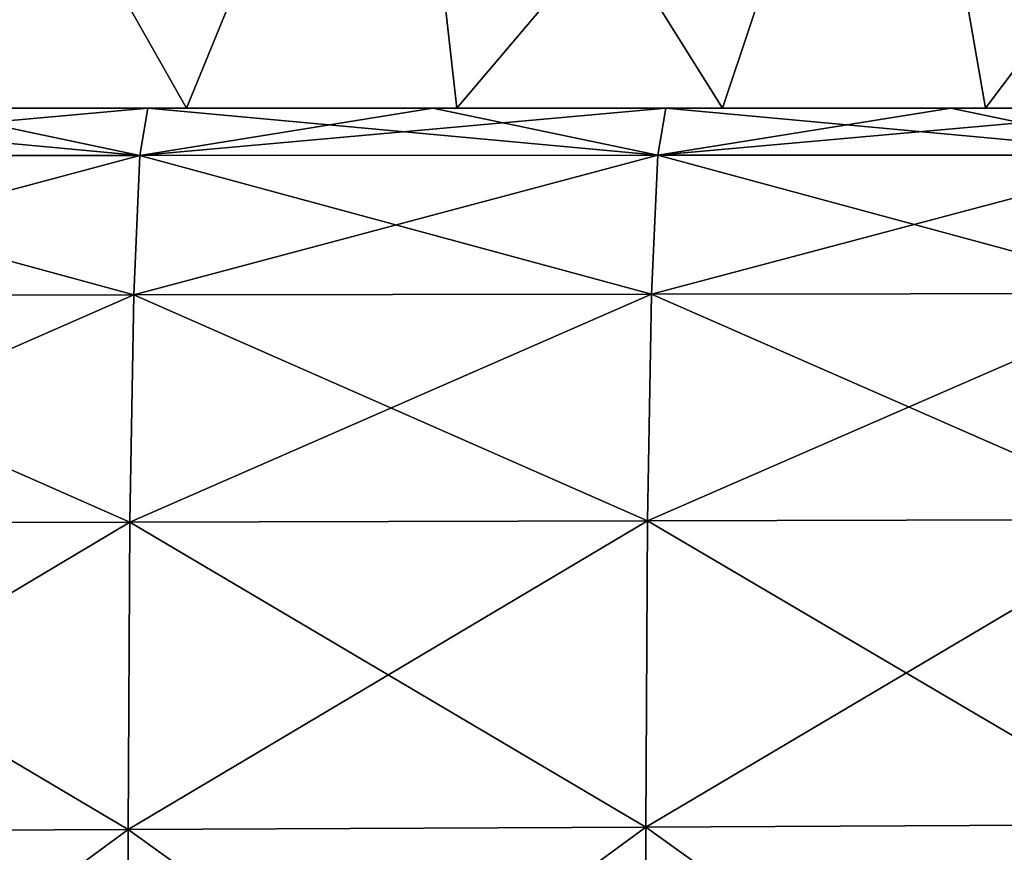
# Model space of a CAD drawing. Header units: millimetres. Extents: x -71 to 126, y -35 to 75.
# Tile 94 of 178: x 0.73 to 6.44, y 11.81 to 16.64. Entities that reach past the tile are written whole.
import ezdxf

# ---------------------------------------------------------------- set-up
doc = ezdxf.new("R2010")
doc.units = ezdxf.units.MM
doc.header["$LTSCALE"] = 52.536866
for name, color, linetype in [('12', 7, 'CONTINUOUS'), ('33', 7, 'CONTINUOUS'), ('417', 7, 'CONTINUOUS'), ('56', 7, 'CONTINUOUS'), ('58', 7, 'CONTINUOUS')]:
    doc.layers.add(name, color=color, linetype=linetype)

msp = doc.modelspace()

# ---------------------------------------------------------------- linework, layer by layer
at = {"layer": '12', "linetype": 'Continuous'}
for points in [[(-1.5729, 15.8537, -75.8818), (-1.5261, 16.1274, -72.929), (1.4298, 15.8546, -75.9246), (-1.5729, 15.8537, -75.8818)], [(1.4298, 15.8546, -75.9246), (-1.5261, 16.1274, -72.929), (0.1254, 16.1274, -72.9578), (1.4298, 15.8546, -75.9246)], [(1.4764, 16.1274, -72.9814), (1.4298, 15.8546, -75.9246), (0.1254, 16.1274, -72.9578), (1.4764, 16.1274, -72.9814)], [(1.4298, 15.8546, -75.9246), (1.4764, 16.1274, -72.9814), (4.4325, 15.8555, -75.9673), (1.4298, 15.8546, -75.9246)], [(4.4325, 15.8555, -75.9673), (1.4764, 16.1274, -72.9814), (3.1284, 16.1274, -73.0102), (4.4325, 15.8555, -75.9673)], [(4.479, 16.1274, -73.0338), (4.4325, 15.8555, -75.9673), (3.1284, 16.1274, -73.0102), (4.479, 16.1274, -73.0338)], [(4.4325, 15.8555, -75.9673), (4.479, 16.1274, -73.0338), (7.4352, 15.8564, -76.0101), (4.4325, 15.8555, -75.9673)], [(7.4352, 15.8564, -76.0101), (4.479, 16.1274, -73.0338), (6.1314, 16.1274, -73.0626), (7.4352, 15.8564, -76.0101)], [(7.4815, 16.1274, -73.0862), (7.4352, 15.8564, -76.0101), (6.1314, 16.1274, -73.0626), (7.4815, 16.1274, -73.0862)], [(-1.6085, 15.0421, -78.7341), (-1.5729, 15.8537, -75.8818), (1.3943, 15.0456, -78.7676), (-1.6085, 15.0421, -78.7341)], [(1.3943, 15.0456, -78.7676), (-1.5729, 15.8537, -75.8818), (1.4298, 15.8546, -75.9246), (1.3943, 15.0456, -78.7676)], [(1.3943, 15.0456, -78.7676), (1.4298, 15.8546, -75.9246), (4.3971, 15.0492, -78.8011), (1.3943, 15.0456, -78.7676)], [(4.3971, 15.0492, -78.8011), (1.4298, 15.8546, -75.9246), (4.4325, 15.8555, -75.9673), (4.3971, 15.0492, -78.8011)], [(4.3971, 15.0492, -78.8011), (4.4325, 15.8555, -75.9673), (7.3999, 15.0527, -78.8346), (4.3971, 15.0492, -78.8011)], [(7.3999, 15.0527, -78.8346), (4.4325, 15.8555, -75.9673), (7.4352, 15.8564, -76.0101), (7.3999, 15.0527, -78.8346)], [(-1.6318, 13.7201, -81.3889), (-1.6085, 15.0421, -78.7341), (1.3711, 13.7279, -81.4137), (-1.6318, 13.7201, -81.3889)], [(1.3711, 13.7279, -81.4137), (-1.6085, 15.0421, -78.7341), (1.3943, 15.0456, -78.7676), (1.3711, 13.7279, -81.4137)], [(1.3711, 13.7279, -81.4137), (1.3943, 15.0456, -78.7676), (4.374, 13.7358, -81.4386), (1.3711, 13.7279, -81.4137)], [(4.374, 13.7358, -81.4386), (1.3943, 15.0456, -78.7676), (4.3971, 15.0492, -78.8011), (4.374, 13.7358, -81.4386)], [(4.374, 13.7358, -81.4386), (4.3971, 15.0492, -78.8011), (7.3769, 13.7436, -81.4634), (4.374, 13.7358, -81.4386)], [(7.3769, 13.7436, -81.4634), (4.3971, 15.0492, -78.8011), (7.3999, 15.0527, -78.8346), (7.3769, 13.7436, -81.4634)], [(-1.6419, 11.9327, -83.7556), (-1.6318, 13.7201, -81.3889), (1.361, 11.9464, -83.7727), (-1.6419, 11.9327, -83.7556)], [(1.361, 11.9464, -83.7727), (-1.6318, 13.7201, -81.3889), (1.3711, 13.7279, -81.4137), (1.361, 11.9464, -83.7727)], [(1.361, 11.9464, -83.7727), (1.3711, 13.7279, -81.4137), (4.364, 11.9601, -83.7898), (1.361, 11.9464, -83.7727)], [(4.364, 11.9601, -83.7898), (1.3711, 13.7279, -81.4137), (4.374, 13.7358, -81.4386), (4.364, 11.9601, -83.7898)], [(4.364, 11.9601, -83.7898), (4.374, 13.7358, -81.4386), (7.3669, 11.9738, -83.8069), (4.364, 11.9601, -83.7898)], [(7.3669, 11.9738, -83.8069), (4.374, 13.7358, -81.4386), (7.3769, 13.7436, -81.4634), (7.3669, 11.9738, -83.8069)], [(1.3644, 9.7618, -85.7643), (-1.6419, 11.9327, -83.7556), (1.361, 11.9464, -83.7727), (1.3644, 9.7618, -85.7643)], [(4.3673, 9.7826, -85.7749), (1.361, 11.9464, -83.7727), (4.364, 11.9601, -83.7898), (4.3673, 9.7826, -85.7749)], [(1.3644, 9.7618, -85.7643), (1.361, 11.9464, -83.7727), (4.3673, 9.7826, -85.7749), (1.3644, 9.7618, -85.7643)], [(7.3702, 9.8035, -85.7855), (4.364, 11.9601, -83.7898), (7.3669, 11.9738, -83.8069), (7.3702, 9.8035, -85.7855)], [(4.3673, 9.7826, -85.7749), (4.364, 11.9601, -83.7898), (7.3702, 9.8035, -85.7855), (4.3673, 9.7826, -85.7749)], [(-1.6385, 9.741, -85.7537), (-1.6419, 11.9327, -83.7556), (1.3644, 9.7618, -85.7643), (-1.6385, 9.741, -85.7537)]]:
    msp.add_3dface(points, dxfattribs=at)
at = {"layer": '33', "linetype": 'Continuous'}
for points in [[(1.4764, 16.1274, -72.9814), (0.1254, 16.1274, -72.9578), (3.1284, 16.1274, -70.1574), (1.4764, 16.1274, -72.9814)], [(0.1254, 16.1274, -72.9578), (0.1254, 16.1274, -69.9876), (3.1284, 16.1274, -70.1574), (0.1254, 16.1274, -72.9578)], [(0.1306, 16.1274, 22.4943), (0.1254, 16.1274, 25.431), (3.1284, 16.1274, 24.5086), (0.1306, 16.1274, 22.4943)], [(0.1254, 16.1274, 25.431), (0.1254, 16.1274, 28.4014), (3.1284, 16.1274, 27.3617), (0.1254, 16.1274, 25.431)], [(3.1284, 16.1274, 24.5086), (0.1254, 16.1274, 25.431), (3.1284, 16.1274, 27.3617), (3.1284, 16.1274, 24.5086)], [(0.1254, 16.1274, 28.4014), (0.1254, 16.1274, 31.3718), (3.1284, 16.1274, 30.2147), (0.1254, 16.1274, 28.4014)], [(3.1284, 16.1274, 27.3617), (0.1254, 16.1274, 28.4014), (3.1284, 16.1274, 30.2147), (3.1284, 16.1274, 27.3617)], [(0.1254, 16.1274, 31.3718), (0.1254, 16.1274, 34.3423), (3.1284, 16.1274, 33.0677), (0.1254, 16.1274, 31.3718)], [(3.1284, 16.1274, 30.2147), (0.1254, 16.1274, 31.3718), (3.1284, 16.1274, 33.0677), (3.1284, 16.1274, 30.2147)], [(0.1254, 16.1274, 34.3423), (0.1254, 16.1274, 37.3127), (3.1284, 16.1274, 35.9208), (0.1254, 16.1274, 34.3423)], [(3.1284, 16.1274, 33.0677), (0.1254, 16.1274, 34.3423), (3.1284, 16.1274, 35.9208), (3.1284, 16.1274, 33.0677)], [(0.1254, 16.1274, 37.3127), (0.1254, 16.1274, 40.2831), (3.1284, 16.1274, 38.7738), (0.1254, 16.1274, 37.3127)], [(3.1284, 16.1274, 35.9208), (0.1254, 16.1274, 37.3127), (3.1284, 16.1274, 38.7738), (3.1284, 16.1274, 35.9208)], [(0.1254, 16.1274, 40.2831), (0.1254, 16.1274, 43.2535), (3.1284, 16.1274, 41.6268), (0.1254, 16.1274, 40.2831)], [(3.1284, 16.1274, 38.7738), (0.1254, 16.1274, 40.2831), (3.1284, 16.1274, 41.6268), (3.1284, 16.1274, 38.7738)], [(0.1254, 16.1274, 43.2535), (0.1254, 16.1274, 46.224), (3.1284, 16.1274, 44.4799), (0.1254, 16.1274, 43.2535)], [(3.1284, 16.1274, 41.6268), (0.1254, 16.1274, 43.2535), (3.1284, 16.1274, 44.4799), (3.1284, 16.1274, 41.6268)], [(0.1254, 16.1274, 46.224), (0.1254, 16.1274, 49.1944), (3.1284, 16.1274, 47.3329), (0.1254, 16.1274, 46.224)], [(3.1284, 16.1274, 44.4799), (0.1254, 16.1274, 46.224), (3.1284, 16.1274, 47.3329), (3.1284, 16.1274, 44.4799)], [(0.1254, 16.1274, 49.1944), (0.1254, 16.1274, 52.1648), (3.1284, 16.1274, 50.1859), (0.1254, 16.1274, 49.1944)], [(3.1284, 16.1274, 47.3329), (0.1254, 16.1274, 49.1944), (3.1284, 16.1274, 50.1859), (3.1284, 16.1274, 47.3329)], [(0.1254, 16.1274, 52.1648), (0.1254, 16.1274, 55.1353), (3.1284, 16.1274, 53.039), (0.1254, 16.1274, 52.1648)], [(3.1284, 16.1274, 50.1859), (0.1254, 16.1274, 52.1648), (3.1284, 16.1274, 53.039), (3.1284, 16.1274, 50.1859)], [(0.1254, 16.1274, 55.1353), (0.1254, 16.1274, 58.1057), (3.1284, 16.1274, 55.892), (0.1254, 16.1274, 55.1353)], [(3.1284, 16.1274, 53.039), (0.1254, 16.1274, 55.1353), (3.1284, 16.1274, 55.892), (3.1284, 16.1274, 53.039)], [(0.1254, 16.1274, 58.1057), (0.1254, 16.1274, 61.0761), (3.1284, 16.1274, 58.7451), (0.1254, 16.1274, 58.1057)], [(3.1284, 16.1274, 55.892), (0.1254, 16.1274, 58.1057), (3.1284, 16.1274, 58.7451), (3.1284, 16.1274, 55.892)], [(0.1254, 16.1274, 61.0761), (0.1254, 16.1274, 64.0465), (3.1284, 16.1274, 61.5981), (0.1254, 16.1274, 61.0761)], [(3.1284, 16.1274, 58.7451), (0.1254, 16.1274, 61.0761), (3.1284, 16.1274, 61.5981), (3.1284, 16.1274, 58.7451)], [(0.1254, 16.1274, 64.0465), (0.1254, 16.1274, 67.017), (3.1284, 16.1274, 64.4511), (0.1254, 16.1274, 64.0465)], [(3.1284, 16.1274, 61.5981), (0.1254, 16.1274, 64.0465), (3.1284, 16.1274, 64.4511), (3.1284, 16.1274, 61.5981)], [(0.1254, 16.1274, 67.017), (0.1254, 16.1274, 69.9874), (3.1284, 16.1274, 67.3042), (0.1254, 16.1274, 67.017)], [(3.1284, 16.1274, 64.4511), (0.1254, 16.1274, 67.017), (3.1284, 16.1274, 67.3042), (3.1284, 16.1274, 64.4511)], [(0.1254, 16.1274, 69.9874), (0.1254, 16.1274, 72.9578), (3.1284, 16.1274, 70.1572), (0.1254, 16.1274, 69.9874)], [(3.1284, 16.1274, 67.3042), (0.1254, 16.1274, 69.9874), (3.1284, 16.1274, 70.1572), (3.1284, 16.1274, 67.3042)], [(0.1254, 16.1274, 72.9578), (1.4764, 16.1274, 72.9814), (3.1284, 16.1274, 70.1572), (0.1254, 16.1274, 72.9578)], [(0.1254, 16.1274, -69.9876), (0.1254, 16.1274, -67.0173), (3.1284, 16.1274, -67.3045), (0.1254, 16.1274, -69.9876)], [(3.1284, 16.1274, -70.1574), (0.1254, 16.1274, -69.9876), (3.1284, 16.1274, -67.3045), (3.1284, 16.1274, -70.1574)], [(0.1254, 16.1274, -67.0173), (0.1254, 16.1274, -64.0471), (3.1284, 16.1274, -64.4517), (0.1254, 16.1274, -67.0173)], [(3.1284, 16.1274, -67.3045), (0.1254, 16.1274, -67.0173), (3.1284, 16.1274, -64.4517), (3.1284, 16.1274, -67.3045)], [(0.1254, 16.1274, -64.0471), (0.1254, 16.1274, -61.0769), (3.1284, 16.1274, -61.5988), (0.1254, 16.1274, -64.0471)], [(3.1284, 16.1274, -64.4517), (0.1254, 16.1274, -64.0471), (3.1284, 16.1274, -61.5988), (3.1284, 16.1274, -64.4517)], [(0.1254, 16.1274, -61.0769), (0.1254, 16.1274, -58.1067), (3.1284, 16.1274, -58.746), (0.1254, 16.1274, -61.0769)], [(3.1284, 16.1274, -61.5988), (0.1254, 16.1274, -61.0769), (3.1284, 16.1274, -58.746), (3.1284, 16.1274, -61.5988)], [(0.1254, 16.1274, -58.1067), (0.1254, 16.1274, -55.1364), (3.1284, 16.1274, -55.8931), (0.1254, 16.1274, -58.1067)], [(3.1284, 16.1274, -58.746), (0.1254, 16.1274, -58.1067), (3.1284, 16.1274, -55.8931), (3.1284, 16.1274, -58.746)], [(0.1254, 16.1274, -55.1364), (0.1254, 16.1274, -52.1662), (3.1284, 16.1274, -53.0403), (0.1254, 16.1274, -55.1364)], [(3.1284, 16.1274, -55.8931), (0.1254, 16.1274, -55.1364), (3.1284, 16.1274, -53.0403), (3.1284, 16.1274, -55.8931)], [(0.1254, 16.1274, -52.1662), (0.1254, 16.1274, -49.196), (3.1284, 16.1274, -50.1874), (0.1254, 16.1274, -52.1662)], [(3.1284, 16.1274, -53.0403), (0.1254, 16.1274, -52.1662), (3.1284, 16.1274, -50.1874), (3.1284, 16.1274, -53.0403)], [(0.1254, 16.1274, -49.196), (0.1254, 16.1274, -46.2257), (3.1284, 16.1274, -47.3346), (0.1254, 16.1274, -49.196)], [(3.1284, 16.1274, -50.1874), (0.1254, 16.1274, -49.196), (3.1284, 16.1274, -47.3346), (3.1284, 16.1274, -50.1874)], [(0.1254, 16.1274, -46.2257), (0.1254, 16.1274, -43.2555), (3.1284, 16.1274, -44.4817), (0.1254, 16.1274, -46.2257)], [(3.1284, 16.1274, -47.3346), (0.1254, 16.1274, -46.2257), (3.1284, 16.1274, -44.4817), (3.1284, 16.1274, -47.3346)], [(0.1254, 16.1274, -43.2555), (0.1254, 16.1274, -40.2853), (3.1284, 16.1274, -41.6289), (0.1254, 16.1274, -43.2555)], [(3.1284, 16.1274, -44.4817), (0.1254, 16.1274, -43.2555), (3.1284, 16.1274, -41.6289), (3.1284, 16.1274, -44.4817)], [(0.1254, 16.1274, -40.2853), (0.1254, 16.1274, -37.315), (3.1284, 16.1274, -38.776), (0.1254, 16.1274, -40.2853)], [(3.1284, 16.1274, -41.6289), (0.1254, 16.1274, -40.2853), (3.1284, 16.1274, -38.776), (3.1284, 16.1274, -41.6289)], [(0.1254, 16.1274, -37.315), (0.1254, 16.1274, -34.3448), (3.1284, 16.1274, -35.9232), (0.1254, 16.1274, -37.315)], [(3.1284, 16.1274, -38.776), (0.1254, 16.1274, -37.315), (3.1284, 16.1274, -35.9232), (3.1284, 16.1274, -38.776)], [(0.1254, 16.1274, -34.3448), (0.1254, 16.1274, -31.3746), (3.1284, 16.1274, -33.0703), (0.1254, 16.1274, -34.3448)], [(3.1284, 16.1274, -35.9232), (0.1254, 16.1274, -34.3448), (3.1284, 16.1274, -33.0703), (3.1284, 16.1274, -35.9232)], [(0.1254, 16.1274, -31.3746), (0.1254, 16.1274, -28.4043), (3.1284, 16.1274, -30.2175), (0.1254, 16.1274, -31.3746)], [(3.1284, 16.1274, -33.0703), (0.1254, 16.1274, -31.3746), (3.1284, 16.1274, -30.2175), (3.1284, 16.1274, -33.0703)], [(0.1254, 16.1274, -28.4043), (0.1254, 16.1274, -25.4341), (3.1284, 16.1274, -27.3646), (0.1254, 16.1274, -28.4043)], [(3.1284, 16.1274, -30.2175), (0.1254, 16.1274, -28.4043), (3.1284, 16.1274, -27.3646), (3.1284, 16.1274, -30.2175)], [(0.1254, 16.1274, -25.4341), (0.1306, 16.1274, -22.4976), (3.1284, 16.1274, -24.5118), (0.1254, 16.1274, -25.4341)], [(3.1284, 16.1274, -27.3646), (0.1254, 16.1274, -25.4341), (3.1284, 16.1274, -24.5118), (3.1284, 16.1274, -27.3646)], [(1.7003, 16.1274, 22.4295), (0.1306, 16.1274, 22.4943), (3.1284, 16.1274, 24.5086), (1.7003, 16.1274, 22.4295)], [(3.1284, 16.1274, -24.5118), (0.1306, 16.1274, -22.4976), (1.7003, 16.1274, -22.4328), (3.1284, 16.1274, -24.5118)], [(3.1284, 16.1274, -73.0102), (1.4764, 16.1274, -72.9814), (3.1284, 16.1274, -70.1574), (3.1284, 16.1274, -73.0102)], [(3.1284, 16.1274, 70.1572), (1.4764, 16.1274, 72.9814), (3.1284, 16.1274, 73.0102), (3.1284, 16.1274, 70.1572)], [(3.2667, 16.1274, 22.2555), (1.7003, 16.1274, 22.4295), (3.1284, 16.1274, 24.5086), (3.2667, 16.1274, 22.2555)], [(3.2667, 16.1274, -22.2588), (3.1284, 16.1274, -24.5118), (1.7003, 16.1274, -22.4328), (3.2667, 16.1274, -22.2588)], [(3.1284, 16.1274, -73.0102), (6.1314, 16.1274, -70.1622), (4.479, 16.1274, -73.0338), (3.1284, 16.1274, -73.0102)], [(3.1284, 16.1274, -73.0102), (3.1284, 16.1274, -70.1574), (6.1314, 16.1274, -70.1622), (3.1284, 16.1274, -73.0102)], [(3.2667, 16.1274, 22.2555), (3.1284, 16.1274, 24.5086), (4.8084, 16.1274, 21.9743), (3.2667, 16.1274, 22.2555)], [(3.1284, 16.1274, 24.5086), (3.1284, 16.1274, 27.3617), (6.1314, 16.1274, 26.652), (3.1284, 16.1274, 24.5086)], [(4.8084, 16.1274, 21.9743), (3.1284, 16.1274, 24.5086), (6.1314, 16.1274, 23.7513), (4.8084, 16.1274, 21.9743)], [(6.1314, 16.1274, 23.7513), (3.1284, 16.1274, 24.5086), (6.1314, 16.1274, 26.652), (6.1314, 16.1274, 23.7513)], [(3.1284, 16.1274, 27.3617), (3.1284, 16.1274, 30.2147), (6.1314, 16.1274, 29.5526), (3.1284, 16.1274, 27.3617)], [(6.1314, 16.1274, 26.652), (3.1284, 16.1274, 27.3617), (6.1314, 16.1274, 29.5526), (6.1314, 16.1274, 26.652)], [(3.1284, 16.1274, 30.2147), (3.1284, 16.1274, 33.0677), (6.1314, 16.1274, 32.4533), (3.1284, 16.1274, 30.2147)], [(6.1314, 16.1274, 29.5526), (3.1284, 16.1274, 30.2147), (6.1314, 16.1274, 32.4533), (6.1314, 16.1274, 29.5526)], [(3.1284, 16.1274, 33.0677), (3.1284, 16.1274, 35.9208), (6.1314, 16.1274, 35.354), (3.1284, 16.1274, 33.0677)], [(6.1314, 16.1274, 32.4533), (3.1284, 16.1274, 33.0677), (6.1314, 16.1274, 35.354), (6.1314, 16.1274, 32.4533)], [(3.1284, 16.1274, 35.9208), (3.1284, 16.1274, 38.7738), (6.1314, 16.1274, 38.2546), (3.1284, 16.1274, 35.9208)], [(6.1314, 16.1274, 35.354), (3.1284, 16.1274, 35.9208), (6.1314, 16.1274, 38.2546), (6.1314, 16.1274, 35.354)], [(3.1284, 16.1274, 38.7738), (3.1284, 16.1274, 41.6268), (6.1314, 16.1274, 41.1553), (3.1284, 16.1274, 38.7738)], [(6.1314, 16.1274, 38.2546), (3.1284, 16.1274, 38.7738), (6.1314, 16.1274, 41.1553), (6.1314, 16.1274, 38.2546)], [(3.1284, 16.1274, 41.6268), (3.1284, 16.1274, 44.4799), (6.1314, 16.1274, 44.056), (3.1284, 16.1274, 41.6268)], [(6.1314, 16.1274, 41.1553), (3.1284, 16.1274, 41.6268), (6.1314, 16.1274, 44.056), (6.1314, 16.1274, 41.1553)], [(3.1284, 16.1274, 44.4799), (3.1284, 16.1274, 47.3329), (6.1314, 16.1274, 46.9566), (3.1284, 16.1274, 44.4799)], [(6.1314, 16.1274, 44.056), (3.1284, 16.1274, 44.4799), (6.1314, 16.1274, 46.9566), (6.1314, 16.1274, 44.056)], [(3.1284, 16.1274, 47.3329), (3.1284, 16.1274, 50.1859), (6.1314, 16.1274, 49.8573), (3.1284, 16.1274, 47.3329)], [(6.1314, 16.1274, 46.9566), (3.1284, 16.1274, 47.3329), (6.1314, 16.1274, 49.8573), (6.1314, 16.1274, 46.9566)], [(3.1284, 16.1274, 50.1859), (3.1284, 16.1274, 53.039), (6.1314, 16.1274, 52.758), (3.1284, 16.1274, 50.1859)], [(6.1314, 16.1274, 49.8573), (3.1284, 16.1274, 50.1859), (6.1314, 16.1274, 52.758), (6.1314, 16.1274, 49.8573)], [(3.1284, 16.1274, 53.039), (3.1284, 16.1274, 55.892), (6.1314, 16.1274, 55.6586), (3.1284, 16.1274, 53.039)], [(6.1314, 16.1274, 52.758), (3.1284, 16.1274, 53.039), (6.1314, 16.1274, 55.6586), (6.1314, 16.1274, 52.758)], [(3.1284, 16.1274, 55.892), (3.1284, 16.1274, 58.7451), (6.1314, 16.1274, 58.5593), (3.1284, 16.1274, 55.892)], [(6.1314, 16.1274, 55.6586), (3.1284, 16.1274, 55.892), (6.1314, 16.1274, 58.5593), (6.1314, 16.1274, 55.6586)], [(3.1284, 16.1274, 58.7451), (3.1284, 16.1274, 61.5981), (6.1314, 16.1274, 61.46), (3.1284, 16.1274, 58.7451)], [(6.1314, 16.1274, 58.5593), (3.1284, 16.1274, 58.7451), (6.1314, 16.1274, 61.46), (6.1314, 16.1274, 58.5593)], [(3.1284, 16.1274, 61.5981), (3.1284, 16.1274, 64.4511), (6.1314, 16.1274, 64.3606), (3.1284, 16.1274, 61.5981)], [(6.1314, 16.1274, 61.46), (3.1284, 16.1274, 61.5981), (6.1314, 16.1274, 64.3606), (6.1314, 16.1274, 61.46)], [(3.1284, 16.1274, 64.4511), (3.1284, 16.1274, 67.3042), (6.1314, 16.1274, 67.2613), (3.1284, 16.1274, 64.4511)], [(6.1314, 16.1274, 64.3606), (3.1284, 16.1274, 64.4511), (6.1314, 16.1274, 67.2613), (6.1314, 16.1274, 64.3606)], [(3.1284, 16.1274, 67.3042), (3.1284, 16.1274, 70.1572), (6.1314, 16.1274, 67.2613), (3.1284, 16.1274, 67.3042)], [(3.1284, 16.1274, 70.1572), (3.1284, 16.1274, 73.0102), (6.1314, 16.1274, 70.162), (3.1284, 16.1274, 70.1572)], [(6.1314, 16.1274, 67.2613), (3.1284, 16.1274, 70.1572), (6.1314, 16.1274, 70.162), (6.1314, 16.1274, 67.2613)], [(3.1284, 16.1274, 73.0102), (4.479, 16.1274, 73.0338), (6.1314, 16.1274, 70.162), (3.1284, 16.1274, 73.0102)], [(3.1284, 16.1274, -70.1574), (3.1284, 16.1274, -67.3045), (6.1314, 16.1274, -70.1622), (3.1284, 16.1274, -70.1574)], [(3.1284, 16.1274, -67.3045), (3.1284, 16.1274, -64.4517), (6.1314, 16.1274, -67.2617), (3.1284, 16.1274, -67.3045)], [(6.1314, 16.1274, -70.1622), (3.1284, 16.1274, -67.3045), (6.1314, 16.1274, -67.2617), (6.1314, 16.1274, -70.1622)], [(3.1284, 16.1274, -64.4517), (3.1284, 16.1274, -61.5988), (6.1314, 16.1274, -64.3612), (3.1284, 16.1274, -64.4517)], [(6.1314, 16.1274, -67.2617), (3.1284, 16.1274, -64.4517), (6.1314, 16.1274, -64.3612), (6.1314, 16.1274, -67.2617)], [(3.1284, 16.1274, -61.5988), (3.1284, 16.1274, -58.746), (6.1314, 16.1274, -61.4607), (3.1284, 16.1274, -61.5988)], [(6.1314, 16.1274, -64.3612), (3.1284, 16.1274, -61.5988), (6.1314, 16.1274, -61.4607), (6.1314, 16.1274, -64.3612)], [(3.1284, 16.1274, -58.746), (3.1284, 16.1274, -55.8931), (6.1314, 16.1274, -58.5602), (3.1284, 16.1274, -58.746)], [(6.1314, 16.1274, -61.4607), (3.1284, 16.1274, -58.746), (6.1314, 16.1274, -58.5602), (6.1314, 16.1274, -61.4607)], [(3.1284, 16.1274, -55.8931), (3.1284, 16.1274, -53.0403), (6.1314, 16.1274, -55.6597), (3.1284, 16.1274, -55.8931)], [(6.1314, 16.1274, -58.5602), (3.1284, 16.1274, -55.8931), (6.1314, 16.1274, -55.6597), (6.1314, 16.1274, -58.5602)], [(3.1284, 16.1274, -53.0403), (3.1284, 16.1274, -50.1874), (6.1314, 16.1274, -52.7593), (3.1284, 16.1274, -53.0403)], [(6.1314, 16.1274, -55.6597), (3.1284, 16.1274, -53.0403), (6.1314, 16.1274, -52.7593), (6.1314, 16.1274, -55.6597)], [(3.1284, 16.1274, -50.1874), (3.1284, 16.1274, -47.3346), (6.1314, 16.1274, -49.8588), (3.1284, 16.1274, -50.1874)], [(6.1314, 16.1274, -52.7593), (3.1284, 16.1274, -50.1874), (6.1314, 16.1274, -49.8588), (6.1314, 16.1274, -52.7593)], [(3.1284, 16.1274, -47.3346), (3.1284, 16.1274, -44.4817), (6.1314, 16.1274, -46.9583), (3.1284, 16.1274, -47.3346)], [(6.1314, 16.1274, -49.8588), (3.1284, 16.1274, -47.3346), (6.1314, 16.1274, -46.9583), (6.1314, 16.1274, -49.8588)], [(3.1284, 16.1274, -44.4817), (3.1284, 16.1274, -41.6289), (6.1314, 16.1274, -44.0578), (3.1284, 16.1274, -44.4817)], [(6.1314, 16.1274, -46.9583), (3.1284, 16.1274, -44.4817), (6.1314, 16.1274, -44.0578), (6.1314, 16.1274, -46.9583)], [(3.1284, 16.1274, -41.6289), (3.1284, 16.1274, -38.776), (6.1314, 16.1274, -41.1573), (3.1284, 16.1274, -41.6289)], [(6.1314, 16.1274, -44.0578), (3.1284, 16.1274, -41.6289), (6.1314, 16.1274, -41.1573), (6.1314, 16.1274, -44.0578)], [(3.1284, 16.1274, -38.776), (3.1284, 16.1274, -35.9232), (6.1314, 16.1274, -38.2568), (3.1284, 16.1274, -38.776)], [(6.1314, 16.1274, -41.1573), (3.1284, 16.1274, -38.776), (6.1314, 16.1274, -38.2568), (6.1314, 16.1274, -41.1573)], [(3.1284, 16.1274, -35.9232), (3.1284, 16.1274, -33.0703), (6.1314, 16.1274, -35.3564), (3.1284, 16.1274, -35.9232)], [(6.1314, 16.1274, -38.2568), (3.1284, 16.1274, -35.9232), (6.1314, 16.1274, -35.3564), (6.1314, 16.1274, -38.2568)], [(3.1284, 16.1274, -33.0703), (3.1284, 16.1274, -30.2175), (6.1314, 16.1274, -32.4559), (3.1284, 16.1274, -33.0703)], [(6.1314, 16.1274, -35.3564), (3.1284, 16.1274, -33.0703), (6.1314, 16.1274, -32.4559), (6.1314, 16.1274, -35.3564)], [(3.1284, 16.1274, -30.2175), (3.1284, 16.1274, -27.3646), (6.1314, 16.1274, -29.5554), (3.1284, 16.1274, -30.2175)], [(6.1314, 16.1274, -32.4559), (3.1284, 16.1274, -30.2175), (6.1314, 16.1274, -29.5554), (6.1314, 16.1274, -32.4559)], [(3.1284, 16.1274, -27.3646), (3.1284, 16.1274, -24.5118), (6.1314, 16.1274, -26.6549), (3.1284, 16.1274, -27.3646)], [(6.1314, 16.1274, -29.5554), (3.1284, 16.1274, -27.3646), (6.1314, 16.1274, -26.6549), (6.1314, 16.1274, -29.5554)], [(3.1284, 16.1274, -24.5118), (3.2667, 16.1274, -22.2588), (6.1314, 16.1274, -23.7544), (3.1284, 16.1274, -24.5118)], [(6.1314, 16.1274, -26.6549), (3.1284, 16.1274, -24.5118), (6.1314, 16.1274, -23.7544), (6.1314, 16.1274, -26.6549)], [(6.1314, 16.1274, -23.7544), (3.2667, 16.1274, -22.2588), (4.8084, 16.1274, -21.9776), (6.1314, 16.1274, -23.7544)], [(6.1314, 16.1274, -73.0626), (4.479, 16.1274, -73.0338), (6.1314, 16.1274, -70.1622), (6.1314, 16.1274, -73.0626)], [(6.1314, 16.1274, 70.162), (4.479, 16.1274, 73.0338), (6.1314, 16.1274, 73.0626), (6.1314, 16.1274, 70.162)], [(6.3323, 16.1274, 21.5837), (4.8084, 16.1274, 21.9743), (6.1314, 16.1274, 23.7513), (6.3323, 16.1274, 21.5837)], [(6.3323, 16.1274, -21.587), (6.1314, 16.1274, -23.7544), (4.8084, 16.1274, -21.9776), (6.3323, 16.1274, -21.587)], [(6.1314, 16.1274, -73.0626), (9.1344, 16.1274, -70.1669), (7.4815, 16.1274, -73.0862), (6.1314, 16.1274, -73.0626)], [(6.1314, 16.1274, -73.0626), (6.1314, 16.1274, -70.1622), (9.1344, 16.1274, -70.1669), (6.1314, 16.1274, -73.0626)], [(9.1344, 16.1274, 70.1668), (9.1344, 16.1274, 67.2185), (6.1314, 16.1274, 70.162), (9.1344, 16.1274, 70.1668)], [(9.1344, 16.1274, 70.1668), (6.1314, 16.1274, 70.162), (6.1314, 16.1274, 73.0626), (9.1344, 16.1274, 70.1668)], [(9.1344, 16.1274, 70.1668), (6.1314, 16.1274, 73.0626), (7.4815, 16.1274, 73.0862), (9.1344, 16.1274, 70.1668)], [(9.1344, 16.1274, 67.2185), (9.1344, 16.1274, 64.2702), (6.1314, 16.1274, 64.3606), (9.1344, 16.1274, 67.2185)], [(9.1344, 16.1274, 67.2185), (6.1314, 16.1274, 64.3606), (6.1314, 16.1274, 67.2613), (9.1344, 16.1274, 67.2185)], [(9.1344, 16.1274, 67.2185), (6.1314, 16.1274, 67.2613), (6.1314, 16.1274, 70.162), (9.1344, 16.1274, 67.2185)], [(9.1344, 16.1274, 64.2702), (9.1344, 16.1274, 61.3219), (6.1314, 16.1274, 61.46), (9.1344, 16.1274, 64.2702)], [(9.1344, 16.1274, 64.2702), (6.1314, 16.1274, 61.46), (6.1314, 16.1274, 64.3606), (9.1344, 16.1274, 64.2702)], [(9.1344, 16.1274, 61.3219), (9.1344, 16.1274, 58.3736), (6.1314, 16.1274, 58.5593), (9.1344, 16.1274, 61.3219)], [(9.1344, 16.1274, 61.3219), (6.1314, 16.1274, 58.5593), (6.1314, 16.1274, 61.46), (9.1344, 16.1274, 61.3219)], [(9.1344, 16.1274, 58.3736), (9.1344, 16.1274, 55.4253), (6.1314, 16.1274, 55.6586), (9.1344, 16.1274, 58.3736)], [(9.1344, 16.1274, 58.3736), (6.1314, 16.1274, 55.6586), (6.1314, 16.1274, 58.5593), (9.1344, 16.1274, 58.3736)], [(9.1344, 16.1274, 55.4253), (9.1344, 16.1274, 52.477), (6.1314, 16.1274, 52.758), (9.1344, 16.1274, 55.4253)], [(9.1344, 16.1274, 55.4253), (6.1314, 16.1274, 52.758), (6.1314, 16.1274, 55.6586), (9.1344, 16.1274, 55.4253)], [(9.1344, 16.1274, 52.477), (9.1344, 16.1274, 49.5287), (6.1314, 16.1274, 49.8573), (9.1344, 16.1274, 52.477)], [(9.1344, 16.1274, 52.477), (6.1314, 16.1274, 49.8573), (6.1314, 16.1274, 52.758), (9.1344, 16.1274, 52.477)], [(9.1344, 16.1274, 49.5287), (9.1344, 16.1274, 46.5804), (6.1314, 16.1274, 46.9566), (9.1344, 16.1274, 49.5287)], [(9.1344, 16.1274, 49.5287), (6.1314, 16.1274, 46.9566), (6.1314, 16.1274, 49.8573), (9.1344, 16.1274, 49.5287)], [(9.1344, 16.1274, 46.5804), (9.1344, 16.1274, 43.6321), (6.1314, 16.1274, 44.056), (9.1344, 16.1274, 46.5804)], [(9.1344, 16.1274, 46.5804), (6.1314, 16.1274, 44.056), (6.1314, 16.1274, 46.9566), (9.1344, 16.1274, 46.5804)], [(9.1344, 16.1274, 43.6321), (9.1344, 16.1274, 40.6838), (6.1314, 16.1274, 41.1553), (9.1344, 16.1274, 43.6321)], [(9.1344, 16.1274, 43.6321), (6.1314, 16.1274, 41.1553), (6.1314, 16.1274, 44.056), (9.1344, 16.1274, 43.6321)], [(9.1344, 16.1274, 40.6838), (9.1344, 16.1274, 37.7355), (6.1314, 16.1274, 38.2546), (9.1344, 16.1274, 40.6838)], [(9.1344, 16.1274, 40.6838), (6.1314, 16.1274, 38.2546), (6.1314, 16.1274, 41.1553), (9.1344, 16.1274, 40.6838)], [(9.1344, 16.1274, 37.7355), (9.1344, 16.1274, 34.7872), (6.1314, 16.1274, 35.354), (9.1344, 16.1274, 37.7355)], [(9.1344, 16.1274, 37.7355), (6.1314, 16.1274, 35.354), (6.1314, 16.1274, 38.2546), (9.1344, 16.1274, 37.7355)], [(9.1344, 16.1274, 34.7872), (9.1344, 16.1274, 31.8389), (6.1314, 16.1274, 32.4533), (9.1344, 16.1274, 34.7872)], [(9.1344, 16.1274, 34.7872), (6.1314, 16.1274, 32.4533), (6.1314, 16.1274, 35.354), (9.1344, 16.1274, 34.7872)], [(9.1344, 16.1274, 31.8389), (9.1344, 16.1274, 28.8906), (6.1314, 16.1274, 29.5526), (9.1344, 16.1274, 31.8389)], [(9.1344, 16.1274, 31.8389), (6.1314, 16.1274, 29.5526), (6.1314, 16.1274, 32.4533), (9.1344, 16.1274, 31.8389)], [(9.1344, 16.1274, 28.8906), (9.1344, 16.1274, 25.9423), (6.1314, 16.1274, 26.652), (9.1344, 16.1274, 28.8906)], [(9.1344, 16.1274, 28.8906), (6.1314, 16.1274, 26.652), (6.1314, 16.1274, 29.5526), (9.1344, 16.1274, 28.8906)], [(9.1344, 16.1274, 25.9423), (9.1344, 16.1274, 22.994), (6.1314, 16.1274, 23.7513), (9.1344, 16.1274, 25.9423)], [(9.1344, 16.1274, 25.9423), (6.1314, 16.1274, 23.7513), (6.1314, 16.1274, 26.652), (9.1344, 16.1274, 25.9423)], [(6.1314, 16.1274, 23.7513), (9.1344, 16.1274, 22.994), (7.8274, 16.1274, 21.088), (6.1314, 16.1274, 23.7513)], [(6.3323, 16.1274, 21.5837), (6.1314, 16.1274, 23.7513), (7.8274, 16.1274, 21.088), (6.3323, 16.1274, 21.5837)], [(6.1314, 16.1274, -70.1622), (6.1314, 16.1274, -67.2617), (9.1344, 16.1274, -70.1669), (6.1314, 16.1274, -70.1622)], [(6.1314, 16.1274, -67.2617), (6.1314, 16.1274, -64.3612), (9.1344, 16.1274, -67.2188), (6.1314, 16.1274, -67.2617)], [(9.1344, 16.1274, -70.1669), (6.1314, 16.1274, -67.2617), (9.1344, 16.1274, -67.2188), (9.1344, 16.1274, -70.1669)], [(6.1314, 16.1274, -64.3612), (6.1314, 16.1274, -61.4607), (9.1344, 16.1274, -64.2707), (6.1314, 16.1274, -64.3612)], [(9.1344, 16.1274, -67.2188), (6.1314, 16.1274, -64.3612), (9.1344, 16.1274, -64.2707), (9.1344, 16.1274, -67.2188)], [(6.1314, 16.1274, -61.4607), (6.1314, 16.1274, -58.5602), (9.1344, 16.1274, -61.3226), (6.1314, 16.1274, -61.4607)], [(9.1344, 16.1274, -64.2707), (6.1314, 16.1274, -61.4607), (9.1344, 16.1274, -61.3226), (9.1344, 16.1274, -64.2707)], [(6.1314, 16.1274, -58.5602), (6.1314, 16.1274, -55.6597), (9.1344, 16.1274, -58.3745), (6.1314, 16.1274, -58.5602)], [(9.1344, 16.1274, -61.3226), (6.1314, 16.1274, -58.5602), (9.1344, 16.1274, -58.3745), (9.1344, 16.1274, -61.3226)], [(6.1314, 16.1274, -55.6597), (6.1314, 16.1274, -52.7593), (9.1344, 16.1274, -55.4264), (6.1314, 16.1274, -55.6597)], [(9.1344, 16.1274, -58.3745), (6.1314, 16.1274, -55.6597), (9.1344, 16.1274, -55.4264), (9.1344, 16.1274, -58.3745)], [(6.1314, 16.1274, -52.7593), (6.1314, 16.1274, -49.8588), (9.1344, 16.1274, -52.4783), (6.1314, 16.1274, -52.7593)], [(9.1344, 16.1274, -55.4264), (6.1314, 16.1274, -52.7593), (9.1344, 16.1274, -52.4783), (9.1344, 16.1274, -55.4264)], [(6.1314, 16.1274, -49.8588), (6.1314, 16.1274, -46.9583), (9.1344, 16.1274, -49.5301), (6.1314, 16.1274, -49.8588)], [(9.1344, 16.1274, -52.4783), (6.1314, 16.1274, -49.8588), (9.1344, 16.1274, -49.5301), (9.1344, 16.1274, -52.4783)], [(6.1314, 16.1274, -46.9583), (6.1314, 16.1274, -44.0578), (9.1344, 16.1274, -46.582), (6.1314, 16.1274, -46.9583)], [(9.1344, 16.1274, -49.5301), (6.1314, 16.1274, -46.9583), (9.1344, 16.1274, -46.582), (9.1344, 16.1274, -49.5301)], [(6.1314, 16.1274, -44.0578), (6.1314, 16.1274, -41.1573), (9.1344, 16.1274, -43.6339), (6.1314, 16.1274, -44.0578)], [(9.1344, 16.1274, -46.582), (6.1314, 16.1274, -44.0578), (9.1344, 16.1274, -43.6339), (9.1344, 16.1274, -46.582)], [(6.1314, 16.1274, -41.1573), (6.1314, 16.1274, -38.2568), (9.1344, 16.1274, -40.6858), (6.1314, 16.1274, -41.1573)], [(9.1344, 16.1274, -43.6339), (6.1314, 16.1274, -41.1573), (9.1344, 16.1274, -40.6858), (9.1344, 16.1274, -43.6339)], [(6.1314, 16.1274, -38.2568), (6.1314, 16.1274, -35.3564), (9.1344, 16.1274, -37.7377), (6.1314, 16.1274, -38.2568)], [(9.1344, 16.1274, -40.6858), (6.1314, 16.1274, -38.2568), (9.1344, 16.1274, -37.7377), (9.1344, 16.1274, -40.6858)], [(6.1314, 16.1274, -35.3564), (6.1314, 16.1274, -32.4559), (9.1344, 16.1274, -34.7896), (6.1314, 16.1274, -35.3564)], [(9.1344, 16.1274, -37.7377), (6.1314, 16.1274, -35.3564), (9.1344, 16.1274, -34.7896), (9.1344, 16.1274, -37.7377)], [(6.1314, 16.1274, -32.4559), (6.1314, 16.1274, -29.5554), (9.1344, 16.1274, -31.8414), (6.1314, 16.1274, -32.4559)], [(9.1344, 16.1274, -34.7896), (6.1314, 16.1274, -32.4559), (9.1344, 16.1274, -31.8414), (9.1344, 16.1274, -34.7896)], [(6.1314, 16.1274, -29.5554), (6.1314, 16.1274, -26.6549), (9.1344, 16.1274, -28.8933), (6.1314, 16.1274, -29.5554)], [(9.1344, 16.1274, -31.8414), (6.1314, 16.1274, -29.5554), (9.1344, 16.1274, -28.8933), (9.1344, 16.1274, -31.8414)], [(6.1314, 16.1274, -26.6549), (6.1314, 16.1274, -23.7544), (9.1344, 16.1274, -25.9452), (6.1314, 16.1274, -26.6549)], [(9.1344, 16.1274, -28.8933), (6.1314, 16.1274, -26.6549), (9.1344, 16.1274, -25.9452), (9.1344, 16.1274, -28.8933)], [(6.1314, 16.1274, -23.7544), (6.3323, 16.1274, -21.587), (9.1344, 16.1274, -22.9971), (6.1314, 16.1274, -23.7544)], [(9.1344, 16.1274, -25.9452), (6.1314, 16.1274, -23.7544), (9.1344, 16.1274, -22.9971), (9.1344, 16.1274, -25.9452)], [(9.1344, 16.1274, -22.9971), (6.3323, 16.1274, -21.587), (7.8274, 16.1274, -21.0913), (9.1344, 16.1274, -22.9971)]]:
    msp.add_3dface(points, dxfattribs=at)
at = {"layer": '417', "linetype": 'Continuous'}
for points in [[(1.4764, 16.1274, 72.9814), (0.1254, 16.1274, 72.9578), (-1.5729, 15.8537, 75.8818), (1.4764, 16.1274, 72.9814)], [(1.4764, 16.1274, 72.9814), (-1.5729, 15.8537, 75.8818), (1.4298, 15.8546, 75.9246), (1.4764, 16.1274, 72.9814)], [(3.1284, 16.1274, 73.0102), (1.4764, 16.1274, 72.9814), (1.4298, 15.8546, 75.9246), (3.1284, 16.1274, 73.0102)], [(4.479, 16.1274, 73.0338), (3.1284, 16.1274, 73.0102), (1.4298, 15.8546, 75.9246), (4.479, 16.1274, 73.0338)], [(4.479, 16.1274, 73.0338), (1.4298, 15.8546, 75.9246), (4.4325, 15.8555, 75.9673), (4.479, 16.1274, 73.0338)], [(6.1314, 16.1274, 73.0626), (4.479, 16.1274, 73.0338), (4.4325, 15.8555, 75.9673), (6.1314, 16.1274, 73.0626)], [(7.4815, 16.1274, 73.0862), (6.1314, 16.1274, 73.0626), (4.4325, 15.8555, 75.9673), (7.4815, 16.1274, 73.0862)], [(7.4815, 16.1274, 73.0862), (4.4325, 15.8555, 75.9673), (7.4352, 15.8564, 76.0101), (7.4815, 16.1274, 73.0862)], [(-1.5729, 15.8537, 75.8818), (-1.6085, 15.0421, 78.7341), (1.4298, 15.8546, 75.9246), (-1.5729, 15.8537, 75.8818)], [(1.4298, 15.8546, 75.9246), (-1.6085, 15.0421, 78.7341), (1.3943, 15.0456, 78.7676), (1.4298, 15.8546, 75.9246)], [(1.4298, 15.8546, 75.9246), (1.3943, 15.0456, 78.7676), (4.4325, 15.8555, 75.9673), (1.4298, 15.8546, 75.9246)], [(4.4325, 15.8555, 75.9673), (1.3943, 15.0456, 78.7676), (4.3971, 15.0492, 78.8011), (4.4325, 15.8555, 75.9673)], [(4.4325, 15.8555, 75.9673), (4.3971, 15.0492, 78.8011), (7.4352, 15.8564, 76.0101), (4.4325, 15.8555, 75.9673)], [(7.4352, 15.8564, 76.0101), (4.3971, 15.0492, 78.8011), (7.3999, 15.0527, 78.8346), (7.4352, 15.8564, 76.0101)], [(-1.6085, 15.0421, 78.7341), (-1.6318, 13.7201, 81.3889), (1.3943, 15.0456, 78.7676), (-1.6085, 15.0421, 78.7341)], [(1.3943, 15.0456, 78.7676), (-1.6318, 13.7201, 81.3889), (1.3711, 13.7279, 81.4137), (1.3943, 15.0456, 78.7676)], [(1.3943, 15.0456, 78.7676), (1.3711, 13.7279, 81.4137), (4.3971, 15.0492, 78.8011), (1.3943, 15.0456, 78.7676)], [(4.3971, 15.0492, 78.8011), (1.3711, 13.7279, 81.4137), (4.374, 13.7358, 81.4386), (4.3971, 15.0492, 78.8011)], [(4.3971, 15.0492, 78.8011), (4.374, 13.7358, 81.4386), (7.3999, 15.0527, 78.8346), (4.3971, 15.0492, 78.8011)], [(7.3999, 15.0527, 78.8346), (4.374, 13.7358, 81.4386), (7.3769, 13.7436, 81.4634), (7.3999, 15.0527, 78.8346)], [(-1.6318, 13.7201, 81.3889), (-1.6419, 11.9327, 83.7556), (1.3711, 13.7279, 81.4137), (-1.6318, 13.7201, 81.3889)], [(1.3711, 13.7279, 81.4137), (-1.6419, 11.9327, 83.7556), (1.361, 11.9464, 83.7727), (1.3711, 13.7279, 81.4137)], [(1.3711, 13.7279, 81.4137), (1.361, 11.9464, 83.7727), (4.374, 13.7358, 81.4386), (1.3711, 13.7279, 81.4137)], [(4.374, 13.7358, 81.4386), (1.361, 11.9464, 83.7727), (4.364, 11.9601, 83.7898), (4.374, 13.7358, 81.4386)], [(4.374, 13.7358, 81.4386), (4.364, 11.9601, 83.7898), (7.3769, 13.7436, 81.4634), (4.374, 13.7358, 81.4386)], [(7.3769, 13.7436, 81.4634), (4.364, 11.9601, 83.7898), (7.3669, 11.9738, 83.8069), (7.3769, 13.7436, 81.4634)], [(-1.6419, 11.9327, 83.7556), (-1.6385, 9.741, 85.7537), (1.361, 11.9464, 83.7727), (-1.6419, 11.9327, 83.7556)], [(1.361, 11.9464, 83.7727), (-1.6385, 9.741, 85.7537), (1.3644, 9.7618, 85.7643), (1.361, 11.9464, 83.7727)], [(1.361, 11.9464, 83.7727), (1.3644, 9.7618, 85.7643), (4.364, 11.9601, 83.7898), (1.361, 11.9464, 83.7727)], [(4.364, 11.9601, 83.7898), (1.3644, 9.7618, 85.7643), (4.3673, 9.7826, 85.7749), (4.364, 11.9601, 83.7898)], [(4.364, 11.9601, 83.7898), (4.3673, 9.7826, 85.7749), (7.3669, 11.9738, 83.8069), (4.364, 11.9601, 83.7898)], [(7.3669, 11.9738, 83.8069), (4.3673, 9.7826, 85.7749), (7.3702, 9.8035, 85.7855), (7.3669, 11.9738, 83.8069)]]:
    msp.add_3dface(points, dxfattribs=at)
at = {"layer": '56', "linetype": 'Continuous'}
for points in [[(0.1306, 16.1274, 22.4943), (1.7003, 16.1274, 22.4295), (-0.0018, 19.1272, 22.458), (0.1306, 16.1274, 22.4943)], [(-0.0018, 19.1272, 22.458), (1.7003, 16.1274, 22.4295), (2.9297, 19.1272, 22.2659), (-0.0018, 19.1272, 22.458)], [(1.7003, 16.1274, 22.4295), (3.2667, 16.1274, 22.2555), (2.9297, 19.1272, 22.2659), (1.7003, 16.1274, 22.4295)], [(3.2667, 16.1274, 22.2555), (4.8084, 16.1274, 21.9743), (2.9297, 19.1272, 22.2659), (3.2667, 16.1274, 22.2555)], [(2.9297, 19.1272, 22.2659), (4.8084, 16.1274, 21.9743), (5.8111, 19.1272, 21.6927), (2.9297, 19.1272, 22.2659)], [(4.8084, 16.1274, 21.9743), (6.3323, 16.1274, 21.5837), (5.8111, 19.1272, 21.6927), (4.8084, 16.1274, 21.9743)], [(6.3323, 16.1274, 21.5837), (7.8274, 16.1274, 21.088), (5.8111, 19.1272, 21.6927), (6.3323, 16.1274, 21.5837)], [(5.8111, 19.1272, 21.6927), (7.8274, 16.1274, 21.088), (8.5931, 19.1272, 20.7484), (5.8111, 19.1272, 21.6927)]]:
    msp.add_3dface(points, dxfattribs=at)
at = {"layer": '58', "linetype": 'Continuous'}
for points in [[(0.1306, 16.1274, -22.4976), (-0.0018, 16.1274, -22.498), (2.9297, 19.1272, -22.2692), (0.1306, 16.1274, -22.4976)], [(2.9297, 19.1272, -22.2692), (-0.0018, 16.1274, -22.498), (-0.0018, 19.1272, -22.4613), (2.9297, 19.1272, -22.2692)], [(1.7003, 16.1274, -22.4328), (0.1306, 16.1274, -22.4976), (2.9297, 19.1272, -22.2692), (1.7003, 16.1274, -22.4328)], [(3.2667, 16.1274, -22.2588), (1.7003, 16.1274, -22.4328), (2.9297, 19.1272, -22.2692), (3.2667, 16.1274, -22.2588)], [(5.8111, 19.1272, -21.696), (3.2667, 16.1274, -22.2588), (2.9297, 19.1272, -22.2692), (5.8111, 19.1272, -21.696)], [(4.8084, 16.1274, -21.9776), (3.2667, 16.1274, -22.2588), (5.8111, 19.1272, -21.696), (4.8084, 16.1274, -21.9776)], [(6.3323, 16.1274, -21.587), (4.8084, 16.1274, -21.9776), (5.8111, 19.1272, -21.696), (6.3323, 16.1274, -21.587)], [(8.5931, 19.1272, -20.7517), (6.3323, 16.1274, -21.587), (5.8111, 19.1272, -21.696), (8.5931, 19.1272, -20.7517)], [(7.8274, 16.1274, -21.0913), (6.3323, 16.1274, -21.587), (8.5931, 19.1272, -20.7517), (7.8274, 16.1274, -21.0913)]]:
    msp.add_3dface(points, dxfattribs=at)

doc.saveas('drawing.dxf')
